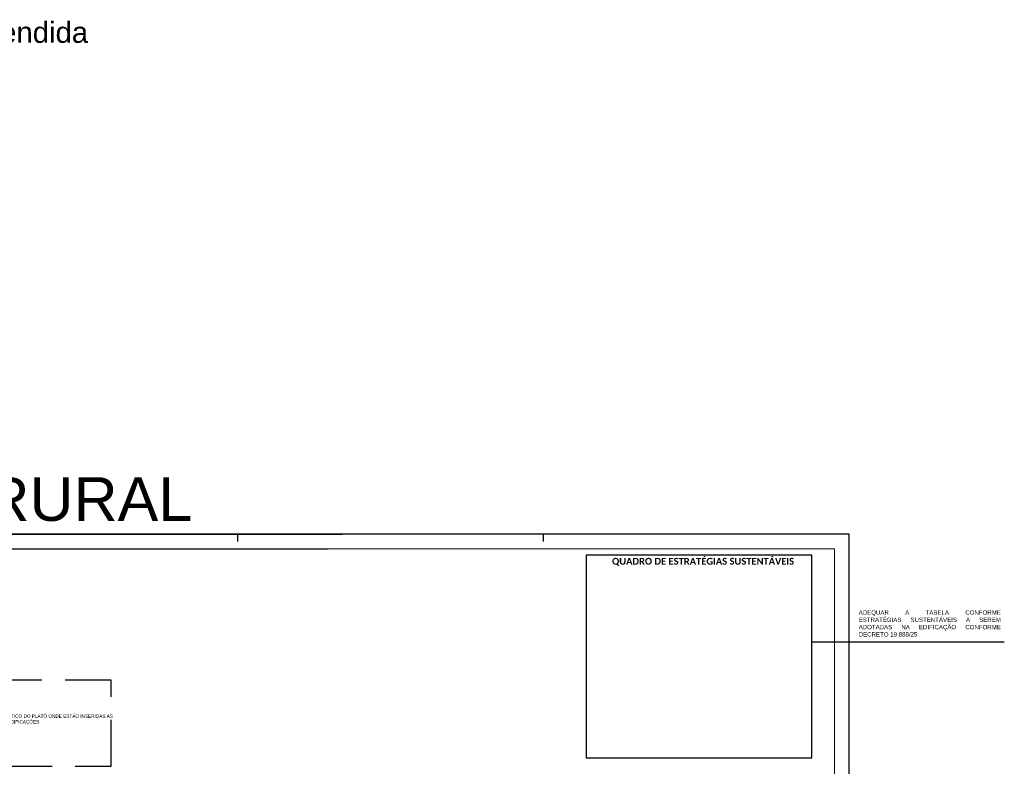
# Model space of a CAD drawing. Header units: millimetres. Extents: x -111 to 66, y -121 to 191.
# Tile 15 of 43: x -4 to 63, y -50 to 2. Entities that reach past the tile are written whole.
import ezdxf
from ezdxf.enums import TextEntityAlignment as Align

# ---------------------------------------------------------------- set-up
doc = ezdxf.new("R2010")
doc.units = ezdxf.units.MM
doc.linetypes.add('HIDDEN2', pattern=[4.7625, 3.175, -1.5875])
for name, color, linetype in [('2', 2, 'Continuous'), ('3', 3, 'Continuous'), ('AR-FLH', 2, 'Continuous'), ('HATCH', 2, 'Continuous'), ('Texto', 1, 'Continuous')]:
    doc.layers.add(name, color=color, linetype=linetype)
doc.styles.add('Arial', font='arial.ttf')
doc.styles.add('ROMANS', font='romans')
doc.styles.add('Technic', font='techl___.ttf')

msp = doc.modelspace()

# ---------------------------------------------------------------- linework, layer by layer
at = {"color": 1}
msp.add_lwpolyline([(52.7129, -117.6754), (52.7129, -33.5754), (-66.1871, -33.5754), (-66.1871, -117.6754)], close=True, dxfattribs=at)
at = {"color": 5, "linetype": 'Continuous', "const_width": 0.0833}
msp.add_lwpolyline([(-63.6871, -34.5754), (51.7129, -34.5754), (51.7129, -116.6754), (-63.6871, -116.6754)], close=True, dxfattribs=at)
at = {"layer": '2'}
for p, q in [((10.7129, -33.5754), (10.7129, -34.0754)), ((31.7129, -33.5754), (31.7129, -34.0754))]:
    msp.add_line(p, q, dxfattribs=at)
at = {"layer": '3', "linetype": 'HIDDEN2'}
msp.add_lwpolyline([(-9.954, -49.5033), (2.046, -49.5033), (2.046, -43.5951), (-9.954, -43.5951)], close=True, dxfattribs=at)
at = {"layer": 'AR-FLH'}
for p, q in [((17.9129, -33.5754), (-66.1871, -33.5754)), ((-66.1871, -33.5754), (17.9129, -33.5754)), ((-63.6871, -34.5754), (16.9129, -34.5754))]:
    msp.add_line(p, q, dxfattribs=at)
at = {"layer": 'HATCH'}
msp.add_line((50.1605, -40.9562), (63.3756, -40.9562), dxfattribs=at)
at = {"layer": 'Texto'}
msp.add_lwpolyline([(50.1605, -35.0005), (34.6656, -35.0005), (34.6656, -48.9271), (50.1605, -48.9271)], close=True, dxfattribs=at)

# ---------------------------------------------------------------- texts
at = {"layer": '2', "style": 'Arial'}
msp.add_text('MODELO PARA APROVAÇÃO RURAL', height=3, dxfattribs=at).set_placement((-29.3036, -31.2059), align=Align.MIDDLE)
at = {"layer": '2', "insert": (53.3748, -38.7997), "char_height": 0.3, "attachment_point": 1, "style": 'Arial'}
msp.add_mtext_dynamic_manual_height_columns('\\pxqj,t67,75,78;{\\C2;ADEQUAR A TABELA CONFORME ESTRATÉGIAS SUSTENTÁVEIS A SEREM ADOTADAS NA EDIFICAÇÃO CONFORME DECRETO 19.888/25}', width=9.736487, gutter_width=15, heights=[0], dxfattribs=at)
at = {"layer": 'Texto', "color": 2, "attachment_point": 1}
for s, width, gutter_width, heights, insert, char_height, style in [('\\pxqj;{\\f@Arial Unicode MS|b0|i0|c0|p34;Modelo ilustrativo: adequar projeto e tabelas conforme situação pretendida }', 171.828895, 15, [5.0094], (-66.1871, 1.6193), 1.44, 'ROMANS'), ('\\pxqc;REPRESENTAR CORTE ESQUEMÁTICO DO PLATÔ ONDE ESTÃO INSERIDAS AS EDIFICAÇÕES', 11.34518, 12.5, [0], (-9.6661, -45.9523), 0.234, 'Technic')]:
    msp.add_mtext_dynamic_manual_height_columns(s, width=width, gutter_width=gutter_width, heights=heights, dxfattribs=dict(at, insert=insert, char_height=char_height, style=style))
at = {"layer": 'Texto', "insert": (34.5543, -35.1977), "char_height": 0.5605, "attachment_point": 1, "style": 'ROMANS'}
msp.add_mtext_dynamic_manual_height_columns('\\pxr-1.1833qc;{\\H0.83332x;\\fCalibri|b1|i0|c0|p34;\\C2;QUADRO DE ESTRATÉGIAS SUSTENTÁVEIS}', width=15.359772, gutter_width=18.5445, heights=[41.236], dxfattribs=at).dxf.set("width", 15.606127)

doc.saveas('drawing.dxf')
